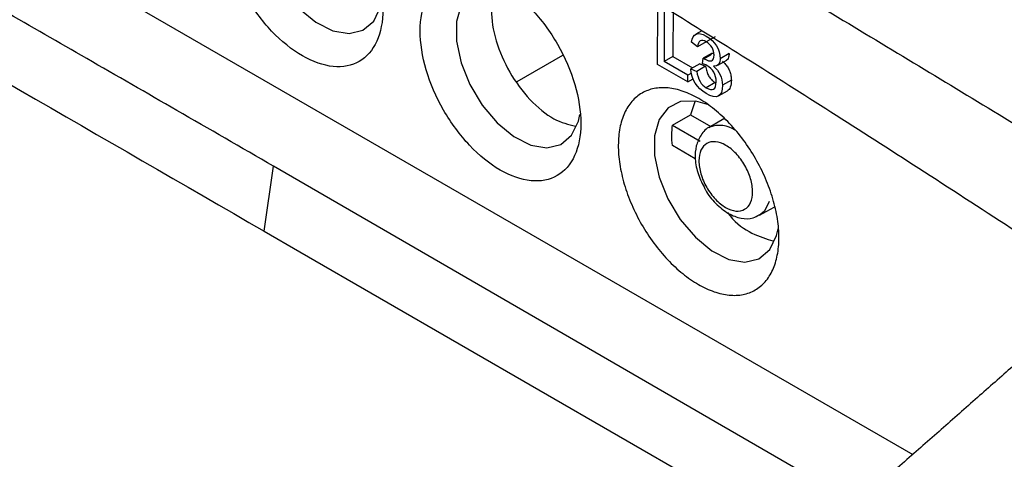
# Model space of a CAD drawing. Header units: millimetres. Extents: x -0.39 to 0.76, y -0.29 to 0.59.
# Tile 130 of 137: x 0.616 to 0.655, y 0.4852 to 0.5026. Entities that reach past the tile are written whole.
import ezdxf

# ---------------------------------------------------------------- set-up
doc = ezdxf.new("R2010")
doc.units = ezdxf.units.MM

msp = doc.modelspace()

# ---------------------------------------------------------------- linework, layer by layer
at = {"color": 7, "linetype": 'Continuous', "lineweight": 25}
for p, q in [((0.60131, 0.514301), (0.651355, 0.485411)), ((0.641249, 0.500869), (0.641255, 0.503089)), ((0.64151, 0.502942), (0.641504, 0.500986)), ((0.641863, 0.503145), (0.641858, 0.501188)), ((0.642999, 0.502203), (0.642764, 0.502068)), ((0.642825, 0.501569), (0.642589, 0.501754)), ((0.643172, 0.501767), (0.642825, 0.501569)), ((0.643526, 0.50197), (0.643172, 0.501767)), ((0.637475, 0.50122), (0.635672, 0.500186)), ((0.641858, 0.501188), (0.641504, 0.500986)), ((0.642447, 0.500441), (0.641504, 0.500986)), ((0.641858, 0.501188), (0.642635, 0.50074)), ((0.643028, 0.500897), (0.643055, 0.50112)), ((0.643409, 0.501323), (0.643055, 0.50112)), ((0.643409, 0.501323), (0.643447, 0.501298)), ((0.643634, 0.500843), (0.643987, 0.501045)), ((0.64408, 0.501298), (0.643726, 0.501095)), ((0.642447, 0.500178), (0.641249, 0.500869)), ((0.642916, 0.5009), (0.642562, 0.500698)), ((0.642562, 0.500698), (0.642799, 0.500596)), ((0.643152, 0.500798), (0.642799, 0.500596)), ((0.642916, 0.5009), (0.643152, 0.500798)), ((0.642594, 0.500525), (0.642447, 0.500441)), ((0.642447, 0.500178), (0.642447, 0.500441)), ((0.642447, 0.500178), (0.642655, 0.500298)), ((0.64417, 0.500248), (0.643816, 0.500045)), ((0.643526, 0.500149), (0.643172, 0.499947)), ((0.643665, 0.499624), (0.644019, 0.499826)), ((0.642724, 0.499385), (0.642546, 0.498874)), ((0.641838, 0.498462), (0.642546, 0.498874)), ((0.642546, 0.498874), (0.643356, 0.498406)), ((0.643876, 0.498712), (0.643295, 0.498371)), ((0.641838, 0.498462), (0.642928, 0.497832)), ((0.643295, 0.498371), (0.643319, 0.498384)), ((0.642743, 0.497135), (0.641836, 0.497658)), ((0.625661, 0.494266), (0.626029, 0.49684)), ((0.649148, 0.483467), (0.626029, 0.49684)), ((0.645289, 0.494893), (0.645867, 0.495217)), ((0.625661, 0.494266), (0.627075, 0.493449)), ((0.627075, 0.493449), (0.647257, 0.481799))]:
    msp.add_line(p, q, dxfattribs=at)
at = {"color": 9, "linetype": 'Continuous', "lineweight": 25}
msp.add_line((0.643389, 0.501265), (0.643093, 0.501095), dxfattribs=at)
at = {"color": 7, "linetype": 'Continuous', "lineweight": 25, "flags": 128}
for points in [[(0.627538, 0.508338), (0.627068, 0.508474), (0.626469, 0.50846), (0.625975, 0.508213), (0.625622, 0.507749), (0.625439, 0.507103), (0.625436, 0.506324), (0.625616, 0.505468), (0.625964, 0.5046), (0.626456, 0.503783), (0.627053, 0.503079), (0.627712, 0.50254), (0.628385, 0.502205), (0.629021, 0.502099), (0.629573, 0.502231), (0.63, 0.50259), (0.63027, 0.50315), (0.630328, 0.503413)], [(0.63538, 0.503811), (0.63491, 0.503947), (0.63431, 0.503934), (0.633816, 0.503686), (0.633464, 0.503222), (0.63328, 0.502576), (0.633278, 0.501797), (0.633458, 0.500941), (0.633806, 0.500073), (0.634297, 0.499256), (0.634895, 0.498552), (0.635554, 0.498013), (0.636227, 0.497678), (0.636863, 0.497572), (0.637414, 0.497704), (0.637842, 0.498063), (0.638112, 0.498623), (0.63817, 0.498886)], [(0.643229, 0.49928), (0.642759, 0.499416), (0.642159, 0.499402), (0.641665, 0.499155), (0.641313, 0.498691), (0.641129, 0.498045), (0.641127, 0.497266), (0.641307, 0.49641), (0.641655, 0.495542), (0.642146, 0.494725), (0.642744, 0.494021), (0.643403, 0.493482), (0.644076, 0.493147), (0.644711, 0.493041), (0.645263, 0.493173), (0.64569, 0.493532), (0.645961, 0.494092), (0.646019, 0.494355)]]:
    msp.add_lwpolyline(points, dxfattribs=at)
at = {"color": 9, "linetype": 'Continuous', "lineweight": 25, "flags": 128}
msp.add_lwpolyline([(0.645671, 0.495441), (0.645482, 0.495054), (0.645288, 0.494893)], dxfattribs=at)
at = {"color": 9, "linetype": 'Continuous', "lineweight": 25}
msp.add_arc((0.643708, 0.497393), 0.001064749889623, 54.965972, 111.431459, dxfattribs=at)
at = {"color": 7, "linetype": 'Continuous', "lineweight": 25}
for points, knots in [([(0.6299558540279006, 0.5135842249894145), (0.630772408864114, 0.5131114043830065), (0.6324060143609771, 0.5121654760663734), (0.6348571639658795, 0.5107400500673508), (0.6387687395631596, 0.5084562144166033), (0.6429924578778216, 0.505967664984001), (0.6475456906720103, 0.5032534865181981), (0.650947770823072, 0.501208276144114), (0.6543711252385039, 0.4991340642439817), (0.6566472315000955, 0.497741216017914), (0.6577983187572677, 0.4970368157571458)], [0, 0, 0, 0, 0.0879770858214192, 0.1760075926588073, 0.2640561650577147, 0.5093702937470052, 0.6310905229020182, 0.7546800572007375, 0.8759352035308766, 1, 1, 1, 1]), ([(0.6260292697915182, 0.4968395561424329), (0.6247527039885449, 0.4975760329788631), (0.6222866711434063, 0.4989987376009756), (0.6187143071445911, 0.5010552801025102), (0.6154024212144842, 0.5029604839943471), (0.610994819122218, 0.5054950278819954), (0.6053884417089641, 0.5087212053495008), (0.6008038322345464, 0.5113642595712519), (0.5985025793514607, 0.5126909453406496)], [0, 0, 0, 0, 0.1392523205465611, 0.2690035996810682, 0.3892529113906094, 0.4999999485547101, 0.7490240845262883, 1, 1, 1, 1]), ([(0.5963930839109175, 0.5111616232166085), (0.5966284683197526, 0.5110256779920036), (0.5968638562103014, 0.5108897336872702), (0.5986386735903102, 0.5098647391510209), (0.6017178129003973, 0.5080867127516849), (0.611237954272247, 0.5025905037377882), (0.6192202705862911, 0.497983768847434), (0.6256611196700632, 0.4942655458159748)], [3.331036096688, 3.331036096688, 3.331036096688, 3.331036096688, 3.3801780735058, 3.3801780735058, 3.7015597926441, 4.0229415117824, 5.3672068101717, 5.3672068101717, 5.3672068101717, 5.3672068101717]), ([(0.6280828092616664, 0.511197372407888), (0.6286250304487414, 0.510883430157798), (0.6297191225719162, 0.5102499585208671), (0.6313715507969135, 0.5092811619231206), (0.6330506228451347, 0.5082880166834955), (0.6347560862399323, 0.5072696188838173), (0.6364880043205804, 0.5062260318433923), (0.6382463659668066, 0.5051570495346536), (0.6400311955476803, 0.504062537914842), (0.6422852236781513, 0.5026685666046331), (0.6450540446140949, 0.5009368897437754), (0.6483834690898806, 0.4988266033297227), (0.6518794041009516, 0.4965850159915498), (0.6542657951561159, 0.495033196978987), (0.6554871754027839, 0.494238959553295)], [0, 0, 0, 0, 0.0588478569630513, 0.1187430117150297, 0.1796837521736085, 0.241668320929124, 0.3046949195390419, 0.368761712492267, 0.433866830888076, 0.5000083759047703, 0.615679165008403, 0.7375776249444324, 0.8656894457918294, 1, 1, 1, 1]), ([(0.6271924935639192, 0.5085728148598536), (0.6267759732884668, 0.5088132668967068), (0.6263593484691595, 0.5089578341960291), (0.6255886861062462, 0.5090334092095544), (0.6252349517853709, 0.5089643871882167), (0.6246439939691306, 0.5086231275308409), (0.6244070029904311, 0.5083510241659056), (0.6240857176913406, 0.5076448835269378), (0.6240015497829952, 0.5072111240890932), (0.6239988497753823, 0.5062476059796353), (0.6240803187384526, 0.5057182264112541), (0.6243966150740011, 0.5046440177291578), (0.6246313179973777, 0.5040996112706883), (0.6252184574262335, 0.5030782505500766), (0.6255706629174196, 0.502601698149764), (0.6263392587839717, 0.5017886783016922), (0.6267553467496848, 0.5014525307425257), (0.6275883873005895, 0.5009716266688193), (0.6280050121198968, 0.500827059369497), (0.6287756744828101, 0.5007514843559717), (0.6291294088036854, 0.5008205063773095), (0.6297203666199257, 0.5011617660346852), (0.6299573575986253, 0.5014338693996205), (0.6302786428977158, 0.5021400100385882), (0.6303628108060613, 0.5025737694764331), (0.630365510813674, 0.5035372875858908), (0.6302840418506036, 0.504066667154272), (0.6299677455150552, 0.5051408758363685), (0.6297330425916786, 0.5056852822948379), (0.6291459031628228, 0.5067066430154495), (0.6287936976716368, 0.5071831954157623), (0.6280251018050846, 0.5079962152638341), (0.6276090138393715, 0.5083323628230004), (0.6271924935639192, 0.5085728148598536)], [0, 0, 0, 0, 0.0625, 0.0625, 0.125, 0.125, 0.1875, 0.1875, 0.25, 0.25, 0.3125, 0.3125, 0.375, 0.375, 0.4375, 0.4375, 0.5, 0.5, 0.5625, 0.5625, 0.625, 0.625, 0.6875, 0.6875, 0.75, 0.75, 0.8125, 0.8125, 0.875, 0.875, 0.9375, 0.9375, 1, 1, 1, 1]), ([(0.6185117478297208, 0.4522256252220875), (0.6190486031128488, 0.4526828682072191), (0.6201416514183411, 0.4536138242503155), (0.6218058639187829, 0.4550335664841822), (0.6235253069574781, 0.4565009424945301), (0.6253001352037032, 0.4580151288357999), (0.6278105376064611, 0.4601540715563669), (0.6312771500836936, 0.4630969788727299), (0.6360788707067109, 0.4671318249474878), (0.6414970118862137, 0.4716071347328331), (0.647249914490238, 0.4762773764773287), (0.6540675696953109, 0.4817090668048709), (0.6617391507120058, 0.4876701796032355), (0.6685583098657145, 0.4927891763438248), (0.6733618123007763, 0.4963038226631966), (0.676368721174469, 0.4984724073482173), (0.6793148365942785, 0.500566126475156), (0.6821998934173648, 0.5025850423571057), (0.685023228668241, 0.504532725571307), (0.68688647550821, 0.5057926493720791), (0.6878072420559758, 0.5064152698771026)], [0, 0, 0, 0, 0.0233160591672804, 0.0474719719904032, 0.072469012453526, 0.0983084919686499, 0.1249917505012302, 0.1822218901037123, 0.2499820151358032, 0.3348217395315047, 0.4181337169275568, 0.4999157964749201, 0.630338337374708, 0.7499292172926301, 0.793915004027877, 0.8369809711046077, 0.8791245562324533, 0.9203435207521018, 0.9606359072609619, 1, 1, 1, 1]), ([(0.6382059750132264, 0.4985285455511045), (0.6382073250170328, 0.4990103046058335), (0.6381258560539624, 0.4995396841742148), (0.6378095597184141, 0.5006138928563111), (0.6375748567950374, 0.5011582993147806), (0.6369877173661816, 0.502179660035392), (0.6366355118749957, 0.502656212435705), (0.6358669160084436, 0.5034692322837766), (0.6354508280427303, 0.5038053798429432), (0.6346177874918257, 0.5042862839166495), (0.6342011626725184, 0.5044308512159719), (0.633430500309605, 0.504506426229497), (0.6330767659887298, 0.5044374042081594), (0.6324858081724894, 0.5040961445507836), (0.6322488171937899, 0.5038240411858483), (0.6319275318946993, 0.5031179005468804), (0.6318433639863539, 0.5026841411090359), (0.6318406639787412, 0.501720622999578), (0.6319221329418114, 0.5011912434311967), (0.63223842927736, 0.5001170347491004), (0.6324731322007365, 0.4995726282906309), (0.6330602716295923, 0.4985512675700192), (0.6334124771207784, 0.4980747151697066), (0.6341810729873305, 0.4972616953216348), (0.6345971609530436, 0.4969255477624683), (0.6354302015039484, 0.496444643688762), (0.6358468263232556, 0.4963000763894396), (0.6366174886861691, 0.4962245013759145), (0.6369712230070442, 0.496293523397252), (0.6375621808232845, 0.4966347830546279), (0.6377991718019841, 0.4969068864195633), (0.6381204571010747, 0.4976130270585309), (0.63820462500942, 0.4980467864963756), (0.6382059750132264, 0.4985285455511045)], [0, 0, 0, 0, 0.0625, 0.0625, 0.125, 0.125, 0.1875, 0.1875, 0.25, 0.25, 0.3125, 0.3125, 0.375, 0.375, 0.4375, 0.4375, 0.5, 0.5, 0.5625, 0.5625, 0.625, 0.625, 0.6875, 0.6875, 0.75, 0.75, 0.8125, 0.8125, 0.875, 0.875, 0.9375, 0.9375, 1, 1, 1, 1]), ([(0.6348476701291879, 0.5039242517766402), (0.6347646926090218, 0.5036358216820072), (0.6345920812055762, 0.5030358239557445), (0.6348011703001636, 0.5018079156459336), (0.6353430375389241, 0.5005412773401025), (0.6361644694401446, 0.499436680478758), (0.637111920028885, 0.4986443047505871), (0.6377090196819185, 0.4984941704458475), (0.6379922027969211, 0.4984229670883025)], [0, 0, 0, 0, 0.1588477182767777, 0.3304380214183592, 0.5020283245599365, 0.6736186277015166, 0.8452089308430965, 1, 1, 1, 1]), ([(0.6438144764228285, 0.5010010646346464), (0.6438372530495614, 0.5009810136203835), (0.643881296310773, 0.5009422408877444), (0.6439424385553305, 0.5008767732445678), (0.6439965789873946, 0.5008085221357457), (0.644043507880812, 0.5007369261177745), (0.6440831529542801, 0.500662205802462), (0.6441154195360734, 0.5005844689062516), (0.6441403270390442, 0.5005038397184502), (0.6441577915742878, 0.5004204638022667), (0.6441683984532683, 0.5003340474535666), (0.6441694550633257, 0.5002775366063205), (0.6441700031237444, 0.5002482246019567)], [0, 0, 0, 0, 0.1087396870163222, 0.2102704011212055, 0.3062609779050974, 0.3986808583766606, 0.48973148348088, 0.5817126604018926, 0.6768567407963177, 0.777185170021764, 0.884426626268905, 1, 1, 1, 1]), ([(0.6440799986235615, 0.50129795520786), (0.6440766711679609, 0.5012515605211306), (0.6440702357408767, 0.501161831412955), (0.6440322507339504, 0.5010777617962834), (0.6439943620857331, 0.5010561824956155), (0.6439843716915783, 0.5010504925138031)], [0, 0, 0, 0, 0.4408163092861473, 0.8525556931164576, 1, 1, 1, 1]), ([(0.64315213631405, 0.5007984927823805), (0.6431580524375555, 0.5007645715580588), (0.6431693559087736, 0.5006997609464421), (0.643194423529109, 0.5006044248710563), (0.6432247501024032, 0.500516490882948), (0.6432609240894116, 0.5004357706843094), (0.6433029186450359, 0.5003624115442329), (0.6433507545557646, 0.500296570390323), (0.6434042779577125, 0.500238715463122), (0.6434632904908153, 0.5001881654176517), (0.6435045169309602, 0.5001625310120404), (0.643525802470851, 0.5001492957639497)], [0, 0, 0, 0, 0.1392220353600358, 0.2660005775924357, 0.3819573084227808, 0.4892059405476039, 0.5904073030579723, 0.6887144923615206, 0.7875579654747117, 0.8903144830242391, 1, 1, 1, 1]), ([(0.6441700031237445, 0.5002482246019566), (0.6441637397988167, 0.5001482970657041), (0.6441547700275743, 0.5000051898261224), (0.644086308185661, 0.4998752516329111), (0.6440388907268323, 0.4998429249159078), (0.6440175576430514, 0.4998283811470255)], [0, 0, 0, 0, 0.5600637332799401, 0.8020729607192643, 1, 1, 1, 1]), ([(0.6278724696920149, 0.4458268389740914), (0.6337189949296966, 0.4506640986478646), (0.6395536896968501, 0.4553985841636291), (0.6512006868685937, 0.4646702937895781), (0.6686387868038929, 0.4782773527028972), (0.6859960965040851, 0.4909786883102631), (0.6976270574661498, 0.4990607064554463)], [0, 0, 0, 0, 0.25, 0.25, 0.5, 1, 1, 1, 1]), ([(0.6433322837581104, 0.4983900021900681), (0.6433301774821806, 0.4983894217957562), (0.6431734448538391, 0.4983462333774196), (0.642950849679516, 0.4980782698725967), (0.6427521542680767, 0.4976450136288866), (0.6427183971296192, 0.4971082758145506), (0.6428289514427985, 0.4965153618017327), (0.6430270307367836, 0.4961314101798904), (0.6431234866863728, 0.4959444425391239)], [0, 0, 0, 0, 0.0026393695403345, 0.1964012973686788, 0.3801939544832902, 0.5779188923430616, 0.7944649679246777, 0.9999999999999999, 0.9999999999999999, 0.9999999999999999, 0.9999999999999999]), ([(0.6450114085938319, 0.4958204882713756), (0.6450109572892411, 0.4956594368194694), (0.6449828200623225, 0.4955144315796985), (0.6448754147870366, 0.4952783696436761), (0.6447961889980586, 0.4951874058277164), (0.6445986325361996, 0.4950733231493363), (0.6444803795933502, 0.4950502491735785), (0.6442227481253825, 0.4950755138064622), (0.644083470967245, 0.4951238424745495), (0.6438049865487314, 0.4952846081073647), (0.6436658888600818, 0.4953969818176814), (0.6434089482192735, 0.4956687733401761), (0.643291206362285, 0.4958280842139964), (0.6430949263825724, 0.4961695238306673), (0.6430164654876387, 0.4963515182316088), (0.6429107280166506, 0.4967106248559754), (0.6428834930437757, 0.4968875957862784), (0.6428843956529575, 0.4972096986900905), (0.6429125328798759, 0.4973547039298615), (0.6430199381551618, 0.4975907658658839), (0.6430991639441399, 0.4976817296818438), (0.6432967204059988, 0.4977958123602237), (0.6434149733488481, 0.4978188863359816), (0.6436726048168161, 0.4977936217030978), (0.6438118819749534, 0.4977452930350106), (0.6440903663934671, 0.4975845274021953), (0.6442294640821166, 0.4974721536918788), (0.644486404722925, 0.4972003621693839), (0.6446041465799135, 0.4970410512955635), (0.6448004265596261, 0.4966996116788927), (0.6448788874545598, 0.4965176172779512), (0.6449846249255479, 0.4961585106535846), (0.6450118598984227, 0.4959815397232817), (0.6450114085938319, 0.4958204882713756)], [0, 0, 0, 0, 0.0625, 0.0625, 0.125, 0.125, 0.1875, 0.1875, 0.25, 0.25, 0.3125, 0.3125, 0.375, 0.375, 0.4375, 0.4375, 0.5, 0.5, 0.5625, 0.5625, 0.625, 0.625, 0.6875, 0.6875, 0.75, 0.75, 0.8125, 0.8125, 0.875, 0.875, 0.9375, 0.9375, 1, 1, 1, 1]), ([(0.6431234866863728, 0.4959444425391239), (0.6431301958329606, 0.49592959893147), (0.6432296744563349, 0.4957095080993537), (0.6435503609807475, 0.4953432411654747), (0.6440309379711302, 0.4949454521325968), (0.6445398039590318, 0.4947575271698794), (0.6449810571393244, 0.4947410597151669), (0.6451972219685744, 0.4948672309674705), (0.6452770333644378, 0.4949138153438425)], [0, 0, 0, 0, 0.0165778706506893, 0.2458052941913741, 0.4800545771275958, 0.6926582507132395, 0.8865246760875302, 1, 1, 1, 1]), ([(0.6440188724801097, 0.4949986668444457), (0.6440529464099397, 0.4949545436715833), (0.644335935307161, 0.4945880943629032), (0.6449927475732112, 0.4941252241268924), (0.6455543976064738, 0.4939590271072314), (0.6458320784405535, 0.4938768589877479)], [0, 0, 0, 0, 0.0647311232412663, 0.5376013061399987, 1, 1, 1, 1]), ([(0.6580432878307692, 0.491302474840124), (0.6575939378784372, 0.4909068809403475), (0.656687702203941, 0.490109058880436), (0.6553121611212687, 0.4888980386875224), (0.6539105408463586, 0.487663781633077), (0.652482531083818, 0.4864058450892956), (0.6510282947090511, 0.4851242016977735), (0.6495478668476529, 0.4838187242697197), (0.6469161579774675, 0.4814965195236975), (0.6430161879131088, 0.4780496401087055), (0.6387533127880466, 0.4742632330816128), (0.6352403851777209, 0.4711271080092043), (0.6326035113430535, 0.4687636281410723), (0.6299192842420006, 0.4663468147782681), (0.6271437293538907, 0.4638356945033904), (0.6244060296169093, 0.4613462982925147), (0.6215769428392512, 0.4587597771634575), (0.618832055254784, 0.456237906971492), (0.6169399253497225, 0.4544878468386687), (0.6160380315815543, 0.4536536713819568)], [0, 0, 0, 0, 0.0328121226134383, 0.0661745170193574, 0.1000865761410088, 0.1345475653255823, 0.1695566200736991, 0.2051127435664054, 0.2412148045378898, 0.3587468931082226, 0.4842007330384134, 0.5447660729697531, 0.6082864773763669, 0.6713103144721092, 0.7351138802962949, 0.8050750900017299, 0.8654356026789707, 0.9358591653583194, 1, 1, 1, 1]), ([(0.6382808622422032, 0.4408291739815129), (0.6390174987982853, 0.4413594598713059), (0.6404943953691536, 0.4424226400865), (0.6427098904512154, 0.4440196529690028), (0.6449324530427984, 0.4456228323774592), (0.6471617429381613, 0.4472317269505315), (0.6493979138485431, 0.4488459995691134), (0.6516409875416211, 0.4504652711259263), (0.6538910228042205, 0.4520891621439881), (0.6561480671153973, 0.4537172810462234), (0.6584121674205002, 0.4553492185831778), (0.6606833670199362, 0.4569845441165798), (0.6629617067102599, 0.4586228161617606), (0.6652472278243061, 0.4602635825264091), (0.6675399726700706, 0.4619063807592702), (0.6698399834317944, 0.4635507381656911), (0.6723644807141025, 0.4653510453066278), (0.6751179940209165, 0.4673083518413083), (0.6781049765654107, 0.4694228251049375), (0.6811143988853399, 0.4715432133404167), (0.6841462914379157, 0.4736682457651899), (0.6872006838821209, 0.4757966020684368), (0.6902776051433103, 0.4779269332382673), (0.693377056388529, 0.4800577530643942), (0.6964990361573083, 0.4821878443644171), (0.6996433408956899, 0.4843152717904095), (0.7028103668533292, 0.4864408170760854), (0.7049263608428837, 0.4878439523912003), (0.7059889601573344, 0.4885485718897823)], [0, 0, 0, 0, 0.0318727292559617, 0.0639022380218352, 0.0960886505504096, 0.1284321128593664, 0.1609327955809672, 0.1935908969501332, 0.2264066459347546, 0.2593803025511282, 0.2925120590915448, 0.3258020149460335, 0.3592503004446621, 0.3928570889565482, 0.4266226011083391, 0.4605471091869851, 0.494630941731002, 0.5384988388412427, 0.5827810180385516, 0.6274775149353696, 0.6725884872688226, 0.7181142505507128, 0.764055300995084, 0.8104122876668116, 0.8571853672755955, 0.904374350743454, 0.9519791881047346, 1, 1, 1, 1])]:
    msp.add_open_spline(points, degree=3, knots=knots, dxfattribs=at)
for points in [[(0.6425889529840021, 0.5017536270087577), (0.6426503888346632, 0.5021019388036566), (0.6428431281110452, 0.5021825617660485), (0.6431671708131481, 0.5019954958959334)], [(0.6431720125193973, 0.5017672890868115), (0.6429764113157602, 0.5018802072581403), (0.6428608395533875, 0.5018139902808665), (0.6428252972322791, 0.5015686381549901)], [(0.6431671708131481, 0.5019954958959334), (0.6435410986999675, 0.5017796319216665), (0.6437275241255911, 0.5014795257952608), (0.6437264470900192, 0.5010951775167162)], [(0.643483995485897, 0.5012406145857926), (0.6434846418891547, 0.5014712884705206), (0.6433806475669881, 0.5016468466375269), (0.6431720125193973, 0.5017672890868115)], [(0.6430551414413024, 0.5011203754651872), (0.6430708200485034, 0.5011093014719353), (0.6430834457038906, 0.5011010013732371), (0.6430930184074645, 0.5010954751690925)], [(0.6430930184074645, 0.5010954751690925), (0.6433529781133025, 0.5009454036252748), (0.6434833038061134, 0.5009937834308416), (0.643483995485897, 0.5012406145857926)], [(0.6437264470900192, 0.5010951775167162), (0.6437258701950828, 0.5008893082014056), (0.6436373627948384, 0.5007903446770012), (0.6434609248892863, 0.500798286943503)], [(0.6431690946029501, 0.4997229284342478), (0.6427985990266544, 0.4999368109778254), (0.6425962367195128, 0.500261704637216), (0.6425620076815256, 0.5006976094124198)], [(0.6427985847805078, 0.500595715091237), (0.6428486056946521, 0.5002778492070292), (0.6429731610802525, 0.5000614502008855), (0.6431722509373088, 0.499946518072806)], [(0.6431943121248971, 0.5008310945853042), (0.6431499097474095, 0.5008567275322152), (0.6430945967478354, 0.5008785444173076), (0.6430283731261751, 0.5008965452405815)], [(0.6435679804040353, 0.5001826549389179), (0.6435687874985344, 0.5004706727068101), (0.6434442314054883, 0.5006868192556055), (0.6431943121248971, 0.5008310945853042)], [(0.6434609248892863, 0.500798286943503), (0.6436987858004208, 0.5005972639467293), (0.6438172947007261, 0.500346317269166), (0.6438164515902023, 0.5000454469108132)], [(0.6431722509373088, 0.499946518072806), (0.6434352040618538, 0.4997947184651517), (0.643567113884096, 0.4998734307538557), (0.6435679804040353, 0.5001826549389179)], [(0.646054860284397, 0.4939974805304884), (0.6460541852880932, 0.4937566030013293), (0.6460118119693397, 0.4932985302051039), (0.6458276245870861, 0.4927088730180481), (0.6455298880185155, 0.4922393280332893), (0.6451300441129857, 0.491907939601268), (0.6446434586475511, 0.491727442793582), (0.6440888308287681, 0.4917047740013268), (0.6434874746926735, 0.4918408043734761), (0.6428625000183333, 0.492130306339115), (0.6422379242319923, 0.4925621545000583), (0.6416377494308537, 0.4931197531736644), (0.641085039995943, 0.4937816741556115), (0.6406010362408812, 0.4945224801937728), (0.6402043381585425, 0.4953137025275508), (0.6399101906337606, 0.4961249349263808), (0.6397298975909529, 0.4969250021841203), (0.6396703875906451, 0.4976831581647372), (0.6397339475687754, 0.4983702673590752), (0.639918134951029, 0.4989599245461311), (0.6402158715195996, 0.4994294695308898), (0.6406157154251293, 0.4997608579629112), (0.641102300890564, 0.4999413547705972), (0.641656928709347, 0.4999640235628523), (0.6422582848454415, 0.4998279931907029), (0.6428832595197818, 0.4995384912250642), (0.6435078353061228, 0.4991066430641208), (0.6441080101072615, 0.4985490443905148), (0.6446607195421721, 0.4978871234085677), (0.6451447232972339, 0.4971463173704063), (0.6455414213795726, 0.4963550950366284), (0.6458355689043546, 0.4955438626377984), (0.6460158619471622, 0.4947437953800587), (0.6460555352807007, 0.4942383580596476), (0.646054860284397, 0.4939974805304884)], [(0.6438164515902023, 0.5000454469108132), (0.6438151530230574, 0.4995820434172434), (0.64359936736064, 0.4994745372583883), (0.6431690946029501, 0.4997229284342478)], [(0.6983341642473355, 0.4986525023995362), (0.6867033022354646, 0.4905704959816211), (0.6635585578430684, 0.4736347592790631), (0.640276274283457, 0.4550911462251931), (0.6285795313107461, 0.4454186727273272)], [(0.6418355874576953, 0.4976582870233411), (0.6418037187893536, 0.4979432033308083), (0.6418044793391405, 0.4982146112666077), (0.6418378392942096, 0.4984618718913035)], [(0.6377149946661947, 0.4411558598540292), (0.6492737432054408, 0.4494773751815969), (0.6719949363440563, 0.4660732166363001), (0.6942306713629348, 0.4816423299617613), (0.70528269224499, 0.4889562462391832)]]:
    msp.add_open_spline(points, degree=3, dxfattribs=at)

doc.saveas('drawing.dxf')
